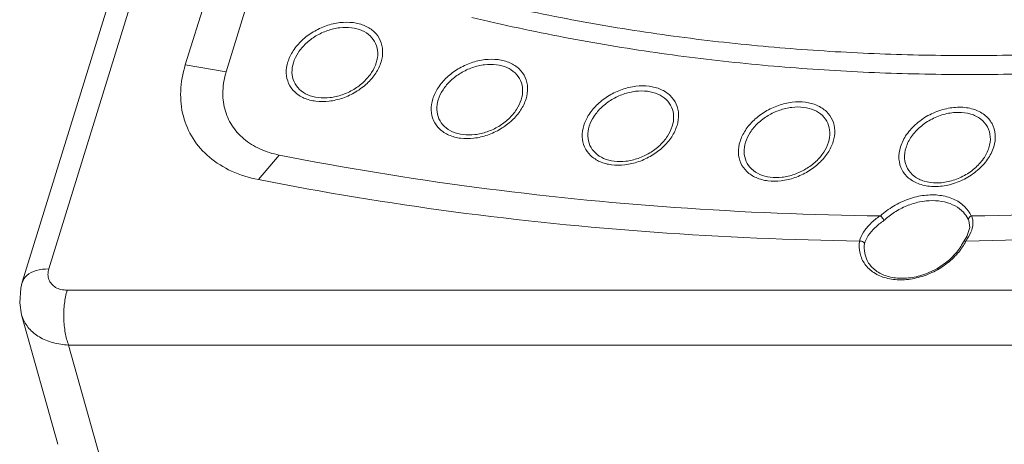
# Model space of a CAD drawing. Header units: millimetres. Extents: x -473 to 23648, y -382 to 1866.
# Tile 90 of 256: x 3112 to 3184, y 414 to 445. Entities that reach past the tile are written whole.
import ezdxf

# ---------------------------------------------------------------- set-up
doc = ezdxf.new("R2010")
doc.units = ezdxf.units.MM
doc.header["$LTSCALE"] = 80
doc.layers.get('0').update_dxf_attribs({"linetype": 'CONTINUOUS'})
doc.layers.add('02___PRT_ALL_AXES', color=7, linetype='CONTINUOUS')

msp = doc.modelspace()

# ---------------------------------------------------------------- linework, layer by layer
at = {"color": 0, "linetype": 'Continuous', "lineweight": 0}
for p, q in [((3140.116, 510.752), (3114.147, 426.717)), ((3145.523, 510.752), (3124.184, 441.698)), ((3138.165, 509.773), (3112.196, 425.737)), ((3148.53, 510.254), (3127.191, 441.2)), ((3181.749, 430.364), (3181.793, 430.269)), ((3181.391, 428.7), (3181.403, 428.718)), ((3181.649, 429.091), (3181.403, 428.718)), ((3115.499, 425.157), (3237.594, 425.157)), ((3112.15, 423.345), (3114.812, 413.837)), ((3115.605, 421.129), (3237.7, 421.129)), ((3118.267, 411.617), (3115.605, 421.129))]:
    msp.add_line(p, q, dxfattribs=at)
for points in [[(3175.256, 430.611), (3175.269, 430.61), (3175.281, 430.608), (3175.289, 430.603)], [(3181.788, 430.281), (3181.864, 429.752), (3181.649, 429.091)], [(3181.966, 430.603), (3181.977, 430.608), (3181.99, 430.61), (3182.004, 430.611)], [(3112.196, 425.737), (3112.085, 425.303), (3112.006, 424.22), (3112.15, 423.346)]]:
    msp.add_lwpolyline(points, dxfattribs=at)
for centre, radius, start, end in [((3179.816, 429.407), 2.157, 28.28835, 43.04881), ((3179.889, 429.448), 2.073, 26.20916, 28.22254), ((3178.079, 430.489), 3.898, 331.7791, 333.76211)]:
    msp.add_arc(centre, radius, start, end, dxfattribs=at)
for points, knots in [([(3145.425, 446.567), (3147.67, 446.022), (3152.13, 445.06), (3158.811, 443.947), (3165.41, 443.148), (3171.967, 442.633), (3178.526, 442.381), (3185.136, 442.383), (3191.851, 442.639), (3198.726, 443.158), (3205.818, 443.961), (3213.184, 445.077), (3218.173, 446.03), (3220.719, 446.567)], [0, 0, 0, 0, 6.930557, 13.683321, 20.310844, 26.867023, 33.408922, 39.996644, 46.693078, 53.563595, 60.675791, 68.09924, 75.908096, 75.908096, 75.908096, 75.908096]), ([(3131.724, 441.923), (3131.813, 442.213), (3132.098, 442.789), (3132.742, 443.538), (3133.573, 444.16), (3134.526, 444.606), (3135.529, 444.844), (3136.507, 444.853), (3137.387, 444.628), (3138.099, 444.176), (3138.571, 443.521), (3138.745, 442.728), (3138.661, 442.188), (3138.579, 441.923)], [0, 0, 0, 0, 0.910364, 1.898577, 2.940383, 3.999119, 5.033979, 6.009533, 6.904553, 7.721138, 8.490235, 9.26456, 10.094991, 10.094991, 10.094991, 10.094991]), ([(3145.254, 445.199), (3147.513, 444.651), (3152.002, 443.682), (3158.724, 442.563), (3165.365, 441.759), (3171.963, 441.24), (3178.563, 440.987), (3185.215, 440.989), (3191.972, 441.246), (3198.89, 441.769), (3206.027, 442.577), (3213.439, 443.7), (3218.459, 444.659), (3221.021, 445.199)], [0, 0, 0, 0, 6.973648, 13.76888, 20.438075, 27.035474, 33.618502, 40.24764, 46.986175, 53.899894, 61.056821, 68.526972, 76.384196, 76.384196, 76.384196, 76.384196]), ([(3132.129, 441.868), (3132.209, 442.126), (3132.462, 442.639), (3133.036, 443.306), (3133.775, 443.858), (3134.623, 444.255), (3135.516, 444.466), (3136.385, 444.474), (3137.168, 444.274), (3137.801, 443.872), (3138.221, 443.289), (3138.375, 442.584), (3138.3, 442.103), (3138.228, 441.868)], [0, 0, 0, 0, 0.810144, 1.689577, 2.616645, 3.558691, 4.479373, 5.347169, 6.143221, 6.869442, 7.553398, 8.241948, 8.980303, 8.980303, 8.980303, 8.980303]), ([(3138.579, 441.923), (3138.49, 441.633), (3138.205, 441.057), (3137.56, 440.308), (3136.73, 439.687), (3135.777, 439.241), (3134.774, 439.003), (3133.796, 438.994), (3132.916, 439.218), (3132.204, 439.67), (3131.732, 440.326), (3131.558, 441.119), (3131.642, 441.659), (3131.724, 441.923)], [0, 0, 0, 0, 0.910364, 1.898577, 2.940383, 3.999119, 5.033979, 6.009533, 6.904553, 7.721138, 8.490235, 9.26456, 10.094991, 10.094991, 10.094991, 10.094991]), ([(3138.228, 441.868), (3138.148, 441.61), (3137.895, 441.097), (3137.321, 440.431), (3136.582, 439.878), (3135.734, 439.482), (3134.841, 439.27), (3133.971, 439.262), (3133.189, 439.462), (3132.556, 439.865), (3132.136, 440.448), (3131.981, 441.153), (3132.056, 441.633), (3132.129, 441.868)], [0, 0, 0, 0, 0.810172, 1.689598, 2.616665, 3.558712, 4.479394, 5.347193, 6.143248, 6.869473, 7.55343, 8.241984, 8.980338, 8.980338, 8.980338, 8.980338]), ([(3142.378, 439.205), (3142.468, 439.495), (3142.752, 440.071), (3143.397, 440.82), (3144.228, 441.441), (3145.181, 441.888), (3146.184, 442.125), (3147.161, 442.134), (3148.041, 441.91), (3148.754, 441.458), (3149.226, 440.802), (3149.4, 440.01), (3149.316, 439.469), (3149.234, 439.205)], [0, 0, 0, 0, 0.910364, 1.898577, 2.940383, 3.999119, 5.033979, 6.009533, 6.904553, 7.721138, 8.490235, 9.26456, 10.094991, 10.094991, 10.094991, 10.094991]), ([(3142.784, 439.15), (3142.863, 439.408), (3143.117, 439.921), (3143.69, 440.587), (3144.43, 441.14), (3145.278, 441.537), (3146.17, 441.748), (3147.04, 441.756), (3147.822, 441.556), (3148.456, 441.154), (3148.875, 440.57), (3149.03, 439.866), (3148.955, 439.385), (3148.882, 439.15)], [0, 0, 0, 0, 0.810144, 1.689577, 2.616645, 3.558691, 4.479373, 5.347169, 6.143221, 6.869442, 7.553398, 8.241948, 8.980303, 8.980303, 8.980303, 8.980303]), ([(3153.482, 437.252), (3153.572, 437.541), (3153.856, 438.118), (3154.501, 438.867), (3155.332, 439.488), (3156.285, 439.934), (3157.288, 440.172), (3158.265, 440.181), (3159.145, 439.957), (3159.857, 439.504), (3160.33, 438.849), (3160.504, 438.056), (3160.419, 437.516), (3160.338, 437.252)], [0, 0, 0, 0, 0.910364, 1.898577, 2.940383, 3.999119, 5.033979, 6.009533, 6.904553, 7.721138, 8.490235, 9.26456, 10.094991, 10.094991, 10.094991, 10.094991]), ([(3153.888, 437.197), (3153.967, 437.455), (3154.221, 437.967), (3154.794, 438.634), (3155.534, 439.187), (3156.382, 439.583), (3157.274, 439.795), (3158.144, 439.803), (3158.926, 439.603), (3159.56, 439.2), (3159.979, 438.617), (3160.134, 437.912), (3160.059, 437.432), (3159.986, 437.197)], [0, 0, 0, 0, 0.810144, 1.689577, 2.616645, 3.558691, 4.479373, 5.347169, 6.143221, 6.869442, 7.553398, 8.241948, 8.980303, 8.980303, 8.980303, 8.980303]), ([(3149.234, 439.205), (3149.144, 438.915), (3148.86, 438.339), (3148.215, 437.59), (3147.384, 436.969), (3146.431, 436.522), (3145.428, 436.285), (3144.451, 436.275), (3143.571, 436.5), (3142.859, 436.952), (3142.386, 437.608), (3142.212, 438.4), (3142.297, 438.94), (3142.378, 439.205)], [0, 0, 0, 0, 0.910364, 1.898577, 2.940383, 3.999119, 5.033979, 6.009533, 6.904553, 7.721138, 8.490235, 9.26456, 10.094991, 10.094991, 10.094991, 10.094991]), ([(3148.882, 439.15), (3148.803, 438.892), (3148.549, 438.379), (3147.976, 437.713), (3147.236, 437.16), (3146.388, 436.763), (3145.496, 436.552), (3144.626, 436.544), (3143.844, 436.744), (3143.21, 437.146), (3142.791, 437.73), (3142.636, 438.434), (3142.711, 438.915), (3142.784, 439.15)], [0, 0, 0, 0, 0.810172, 1.689598, 2.616665, 3.558712, 4.479394, 5.347193, 6.143248, 6.869473, 7.55343, 8.241984, 8.980338, 8.980338, 8.980338, 8.980338]), ([(3164.969, 436.075), (3165.058, 436.365), (3165.343, 436.941), (3165.987, 437.69), (3166.818, 438.311), (3167.771, 438.757), (3168.774, 438.995), (3169.752, 439.004), (3170.632, 438.78), (3171.344, 438.328), (3171.816, 437.672), (3171.99, 436.88), (3171.906, 436.339), (3171.824, 436.075)], [0, 0, 0, 0, 0.910364, 1.898577, 2.940383, 3.999119, 5.033979, 6.009533, 6.904553, 7.721138, 8.490235, 9.26456, 10.094991, 10.094991, 10.094991, 10.094991]), ([(3165.374, 436.02), (3165.454, 436.278), (3165.707, 436.791), (3166.281, 437.457), (3167.02, 438.01), (3167.868, 438.407), (3168.761, 438.618), (3169.63, 438.626), (3170.413, 438.426), (3171.046, 438.023), (3171.466, 437.44), (3171.62, 436.735), (3171.545, 436.255), (3171.473, 436.02)], [0, 0, 0, 0, 0.810144, 1.689577, 2.616645, 3.558691, 4.479373, 5.347169, 6.143221, 6.869442, 7.553398, 8.241948, 8.980303, 8.980303, 8.980303, 8.980303]), ([(3181.098, 438.597), (3180.731, 438.597), (3179.974, 438.494), (3178.901, 438.084), (3177.945, 437.447), (3177.198, 436.642), (3176.729, 435.736), (3176.595, 434.803), (3176.836, 433.937), (3177.436, 433.261), (3178.298, 432.849), (3178.954, 432.767), (3179.296, 432.767)], [0, 0, 0, 0, 1.101058, 2.263329, 3.418907, 4.51825, 5.525121, 6.434039, 7.281157, 8.135361, 9.061694, 10.087824, 10.087824, 10.087824, 10.087824]), ([(3181.025, 438.22), (3180.699, 438.22), (3180.026, 438.129), (3179.071, 437.764), (3178.221, 437.197), (3177.556, 436.481), (3177.139, 435.675), (3177.019, 434.845), (3177.234, 434.075), (3177.767, 433.473), (3178.534, 433.107), (3179.118, 433.034), (3179.422, 433.034)], [0, 0, 0, 0, 0.979526, 2.013446, 3.04139, 4.019313, 4.914981, 5.723516, 6.477073, 7.236927, 8.060932, 8.97392, 8.97392, 8.97392, 8.97392]), ([(3179.296, 432.767), (3179.662, 432.767), (3180.417, 432.869), (3181.489, 433.278), (3182.446, 433.914), (3183.194, 434.719), (3183.664, 435.626), (3183.799, 436.559), (3183.558, 437.425), (3182.959, 438.102), (3182.096, 438.514), (3181.44, 438.597), (3181.098, 438.597)], [0, 0, 0, 0, 1.096865, 2.25903, 3.415216, 4.515247, 5.522811, 6.432307, 7.27984, 8.134342, 9.060913, 10.08783, 10.08783, 10.08783, 10.08783]), ([(3179.422, 433.034), (3179.748, 433.034), (3180.419, 433.124), (3181.373, 433.488), (3182.224, 434.054), (3182.89, 434.771), (3183.308, 435.577), (3183.428, 436.407), (3183.214, 437.178), (3182.681, 437.78), (3181.914, 438.147), (3181.33, 438.22), (3181.025, 438.22)], [0, 0, 0, 0, 0.975742, 2.009578, 3.038098, 4.016664, 4.912973, 5.722042, 6.475991, 7.236139, 8.060396, 8.973922, 8.973922, 8.973922, 8.973922]), ([(3160.338, 437.252), (3160.248, 436.962), (3159.964, 436.385), (3159.319, 435.636), (3158.488, 435.015), (3157.535, 434.569), (3156.532, 434.331), (3155.554, 434.322), (3154.675, 434.546), (3153.962, 434.999), (3153.49, 435.654), (3153.316, 436.447), (3153.4, 436.987), (3153.482, 437.252)], [0, 0, 0, 0, 0.910364, 1.898577, 2.940383, 3.999119, 5.033979, 6.009533, 6.904553, 7.721138, 8.490235, 9.26456, 10.094991, 10.094991, 10.094991, 10.094991]), ([(3159.986, 437.197), (3159.906, 436.939), (3159.653, 436.426), (3159.079, 435.759), (3158.34, 435.207), (3157.492, 434.81), (3156.6, 434.599), (3155.73, 434.591), (3154.948, 434.791), (3154.314, 435.193), (3153.894, 435.776), (3153.74, 436.481), (3153.815, 436.961), (3153.888, 437.197)], [0, 0, 0, 0, 0.810172, 1.689598, 2.616665, 3.558712, 4.479394, 5.347193, 6.143248, 6.869473, 7.55343, 8.241984, 8.980338, 8.980338, 8.980338, 8.980338]), ([(3171.824, 436.075), (3171.735, 435.785), (3171.45, 435.209), (3170.805, 434.46), (3169.975, 433.838), (3169.022, 433.392), (3168.019, 433.155), (3167.041, 433.145), (3166.161, 433.37), (3165.449, 433.822), (3164.977, 434.477), (3164.803, 435.27), (3164.887, 435.81), (3164.969, 436.075)], [0, 0, 0, 0, 0.910364, 1.898577, 2.940383, 3.999119, 5.033979, 6.009533, 6.904553, 7.721138, 8.490235, 9.26456, 10.094991, 10.094991, 10.094991, 10.094991]), ([(3171.473, 436.02), (3171.393, 435.762), (3171.14, 435.249), (3170.566, 434.583), (3169.827, 434.03), (3168.979, 433.633), (3168.086, 433.422), (3167.216, 433.414), (3166.434, 433.614), (3165.801, 434.016), (3165.381, 434.6), (3165.226, 435.304), (3165.301, 435.785), (3165.374, 436.02)], [0, 0, 0, 0, 0.810172, 1.689598, 2.616665, 3.558712, 4.479394, 5.347193, 6.143248, 6.869473, 7.55343, 8.241984, 8.980338, 8.980338, 8.980338, 8.980338]), ([(3131.096, 435.078), (3135.846, 434.142), (3145.504, 432.565), (3160.251, 431.082), (3170.222, 430.675), (3175.256, 430.611)], [0, 0, 0, 0, 14.522451, 29.336285, 44.439374, 44.439374, 44.439374, 44.439374]), ([(3182.004, 430.611), (3187.167, 430.676), (3197.571, 431.101), (3213.232, 432.598), (3223.685, 434.158), (3228.924, 435.078)], [0, 0, 0, 0, 15.489375, 31.220051, 47.177807, 47.177807, 47.177807, 47.177807]), ([(3173.749, 428.766), (3168.713, 428.838), (3158.736, 429.262), (3143.977, 430.76), (3134.309, 432.343), (3129.553, 433.279)], [0, 0, 0, 0, 15.109562, 29.938095, 44.478665, 44.478665, 44.478665, 44.478665]), ([(3228.56, 433.279), (3223.313, 432.358), (3212.846, 430.793), (3197.163, 429.281), (3186.745, 428.839), (3181.575, 428.766)], [0, 0, 0, 0, 15.980497, 31.735407, 47.245693, 47.245693, 47.245693, 47.245693]), ([(3175.289, 430.603), (3175.582, 430.879), (3176.238, 431.369), (3177.341, 431.887), (3178.503, 432.163), (3179.288, 432.17), (3179.662, 432.122)], [0, 0, 0, 0, 1.207045, 2.434863, 3.632872, 4.763409, 4.763409, 4.763409, 4.763409]), ([(3175.554, 430.269), (3175.792, 430.496), (3176.32, 430.908), (3177.209, 431.371), (3178.156, 431.664), (3178.808, 431.735), (3179.126, 431.735)], [0, 0, 0, 0, 0.987943, 1.995237, 2.991639, 3.946467, 3.946467, 3.946467, 3.946467]), ([(3179.126, 431.735), (3179.424, 431.735), (3180, 431.676), (3180.786, 431.39), (3181.219, 431.065), (3181.393, 430.879)], [0, 0, 0, 0, 0.892911, 1.718915, 2.483177, 2.483177, 2.483177, 2.483177]), ([(3179.662, 432.122), (3180.004, 432.079), (3180.655, 431.912), (3181.477, 431.387), (3181.846, 430.875), (3181.966, 430.603)], [0, 0, 0, 0, 1.035484, 1.981593, 2.872069, 2.872069, 2.872069, 2.872069]), ([(3173.762, 428.766), (3173.821, 428.993), (3174.041, 429.458), (3174.563, 430.079), (3175.009, 430.44), (3175.256, 430.611)], [0, 0, 0, 0, 0.706084, 1.514671, 2.41677, 2.41677, 2.41677, 2.41677]), ([(3174.121, 428.587), (3174.182, 428.795), (3174.398, 429.221), (3174.897, 429.786), (3175.32, 430.114), (3175.554, 430.269)], [0, 0, 0, 0, 0.651535, 1.404644, 2.247407, 2.247407, 2.247407, 2.247407]), ([(3175.29, 430.603), (3175.33, 430.578), (3175.404, 430.511), (3175.493, 430.398), (3175.54, 430.312), (3175.554, 430.269)], [0, 0, 0, 0, 0.1404135, 0.2960404, 0.4308533, 0.4308533, 0.4308533, 0.4308533]), ([(3181.964, 430.603), (3181.918, 430.582), (3181.837, 430.524), (3181.783, 430.428), (3181.776, 430.375), (3181.776, 430.367)], [0, 0, 0, 0, 0.152911, 0.2901565, 0.3129068, 0.3129068, 0.3129068, 0.3129068]), ([(3174.159, 427.065), (3173.987, 427.302), (3173.733, 427.858), (3173.711, 428.467), (3173.749, 428.766)], [0, 0, 0, 0, 0.877874, 1.781898, 1.781898, 1.781898, 1.781898]), ([(3173.749, 428.766), (3173.802, 428.765), (3173.907, 428.766), (3174.042, 428.7), (3174.105, 428.627), (3174.121, 428.587)], [0, 0, 0, 0, 0.1604923, 0.3068975, 0.437215, 0.437215, 0.437215, 0.437215]), ([(3174.323, 427.337), (3174.239, 427.509), (3174.104, 427.92), (3174.094, 428.353), (3174.121, 428.587)], [0, 0, 0, 0, 0.574351, 1.279003, 1.279003, 1.279003, 1.279003]), ([(3181.513, 428.646), (3181.363, 428.366), (3180.953, 427.782), (3180.128, 427.024), (3179.092, 426.409), (3177.957, 426.015), (3176.81, 425.873), (3175.734, 425.997), (3174.81, 426.383), (3174.335, 426.821), (3174.159, 427.065)], [0, 0, 0, 0, 0.951442, 2.123899, 3.335243, 4.542444, 5.700289, 6.775554, 7.75624, 8.659992, 8.659992, 8.659992, 8.659992]), ([(3174.323, 427.337), (3174.449, 427.081), (3174.836, 426.606), (3175.675, 426.165), (3176.689, 425.989), (3177.8, 426.081), (3178.919, 426.432), (3179.953, 427.014), (3180.808, 427.773), (3181.235, 428.385), (3181.391, 428.7)], [0, 0, 0, 0, 0.855809, 1.772419, 2.788052, 3.903535, 5.085425, 6.281538, 7.435908, 8.490066, 8.490066, 8.490066, 8.490066]), ([(3181.403, 428.717), (3181.416, 428.733), (3181.467, 428.772), (3181.533, 428.765), (3181.575, 428.766)], [0, 0, 0, 0, 0.0592281, 0.1843086, 0.1843086, 0.1843086, 0.1843086]), ([(3114.147, 426.717), (3113.832, 426.717), (3113.256, 426.652), (3112.535, 426.321), (3112.256, 425.926), (3112.196, 425.737)], [0, 0, 0, 0, 0.943579, 1.718218, 2.311955, 2.311955, 2.311955, 2.311955]), ([(3114.147, 426.717), (3114.107, 426.587), (3114.062, 426.322), (3114.127, 425.931), (3114.328, 425.593), (3114.645, 425.341), (3115.048, 425.188), (3115.345, 425.157), (3115.499, 425.157)], [0, 0, 0, 0, 0.408159, 0.790879, 1.166461, 1.558151, 1.982744, 2.444346, 2.444346, 2.444346, 2.444346]), ([(3115.499, 425.157), (3115.401, 424.84), (3115.269, 424.153), (3115.223, 423.097), (3115.321, 422.067), (3115.488, 421.416), (3115.605, 421.129)], [0, 0, 0, 0, 0.993738, 2.088281, 3.159826, 4.089343, 4.089343, 4.089343, 4.089343]), ([(3112.151, 423.342), (3112.17, 423.276), (3112.286, 422.916), (3112.661, 422.296), (3113.452, 421.661), (3114.464, 421.252), (3115.214, 421.145), (3115.605, 421.129)], [0, 0, 0, 0, 0.206091, 1.134449, 2.120308, 3.197684, 4.371792, 4.371792, 4.371792, 4.371792])]:
    msp.add_open_spline(points, degree=3, knots=knots, dxfattribs=at)
for points in [[(3181.776, 430.367), (3181.773, 430.338), (3181.777, 430.307), (3181.788, 430.279)], [(3182.097, 430.038), (3182.088, 429.823), (3182.032, 429.609), (3181.949, 429.411)], [(3182.004, 430.611), (3182.075, 430.431), (3182.105, 430.231), (3182.097, 430.038)], [(3181.949, 429.411), (3181.852, 429.179), (3181.717, 428.963), (3181.562, 428.766)]]:
    msp.add_open_spline(points, degree=3, dxfattribs=at)
at = {"layer": '02___PRT_ALL_AXES', "color": 0, "linetype": 'Continuous', "lineweight": 0}
for p, q in [((3127.191, 441.2), (3124.184, 441.698)), ((3131.096, 435.078), (3129.553, 433.279))]:
    msp.add_line(p, q, dxfattribs=at)
for points, knots in [([(3124.184, 441.698), (3123.991, 441.073), (3123.756, 439.81), (3123.941, 437.928), (3124.678, 436.232), (3125.924, 434.834), (3127.593, 433.807), (3128.877, 433.412), (3129.553, 433.279)], [0, 0, 0, 0, 1.960313, 3.803022, 5.593591, 7.413561, 9.335209, 11.401936, 11.401936, 11.401936, 11.401936]), ([(3127.191, 441.2), (3127.051, 440.748), (3126.881, 439.831), (3127.013, 438.462), (3127.55, 437.226), (3128.458, 436.207), (3129.673, 435.462), (3130.606, 435.174), (3131.096, 435.078)], [0, 0, 0, 0, 1.420256, 2.762413, 4.066789, 5.39304, 6.793244, 8.291786, 8.291786, 8.291786, 8.291786])]:
    msp.add_open_spline(points, degree=3, knots=knots, dxfattribs=at)

doc.saveas('drawing.dxf')
